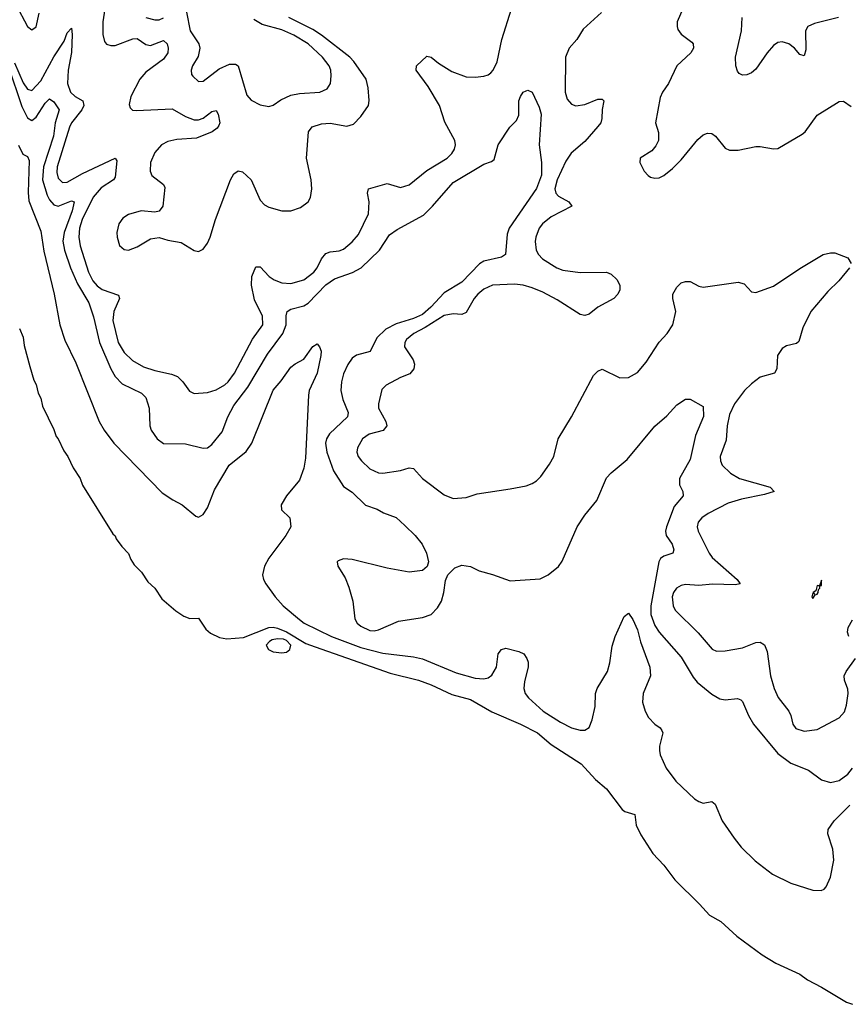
# Model space of a CAD drawing. Header units: inches. Extents: x 1550315 to 1685896, y 510706 to 640504.
# Tile 164 of 256: x 1643274 to 1647052, y 512094 to 516580. Entities that reach past the tile are written whole.
import ezdxf

# ---------------------------------------------------------------- set-up
doc = ezdxf.new("R2010")
doc.units = ezdxf.units.IN
doc.header["$MEASUREMENT"] = 0
doc.layers.add('B6541', color=7, linetype='Continuous')

msp = doc.modelspace()

# ---------------------------------------------------------------- linework, layer by layer
at = {"layer": 'B6541', "color": 5}
for points, elevation in [([(1643250, 516384.5), (1643290, 516292.5), (1643310, 516263.3), (1643330, 516257.9), (1643370, 516301.2), (1643429.6, 516410.4), (1643477.8, 516482.2), (1643490, 516520.3), (1643510, 516541.6), (1643513.4, 516513.4), (1643511.2, 516431.2), (1643494.8, 516350), (1643491.7, 516290), (1643505.5, 516250), (1643527.2, 516230), (1643561.6, 516210), (1643567.3, 516190), (1643557.6, 516170), (1643510.5, 516110), (1643501.5, 516090), (1643445.5, 515910), (1643444.1, 515884.1), (1643450, 515858.3), (1643470, 515839), (1643490, 515839.5), (1643560.6, 515879.4), (1643710, 515948.8), (1643716.8, 515936.8), (1643710, 515862.2), (1643701.8, 515850), (1643645.1, 515814.9), (1643609, 515771), (1643559.4, 515670), (1643547.1, 515630), (1643543.2, 515590), (1643549.3, 515550), (1643587.9, 515430), (1643608, 515390), (1643627.4, 515367.4), (1643650, 515351.3), (1643725.1, 515325.1), (1643729.5, 515310), (1643703.7, 515250), (1643698.5, 515210), (1643723.9, 515110), (1643750, 515064.4), (1643788, 515028), (1643839.2, 514999.2), (1643890, 514981.6), (1643965.7, 514965.7), (1643993.8, 514953.8), (1644017.8, 514930), (1644048.3, 514888.3), (1644070, 514877.4), (1644130, 514881.3), (1644170, 514893.4), (1644210, 514916.3), (1644224.4, 514930), (1644253.5, 514970), (1644334.9, 515125.1), (1644382.9, 515190), (1644381.4, 515230), (1644344.2, 515304.2), (1644331.4, 515370), (1644332, 515410), (1644350, 515454.3), (1644370, 515453.8), (1644410.9, 515410), (1644434.7, 515394.7), (1644470, 515381.3), (1644510, 515377.5), (1644570, 515395.1), (1644615.3, 515430), (1644630.4, 515450), (1644650, 515490.2), (1644670, 515515.5), (1644690, 515522.6), (1644730, 515526.9), (1644750, 515535.3), (1644790, 515567.7), (1644819.2, 515600.8), (1644864.3, 515695.7), (1644866.8, 515750), (1644859.4, 515790), (1644864, 515810), (1644950, 515834.3), (1645010, 515815.9), (1645050, 515828.4), (1645130, 515893.7), (1645223.5, 515950), (1645244.2, 515970), (1645256.8, 515990), (1645261.2, 516010), (1645258.4, 516030), (1645212.9, 516112.9), (1645188.6, 516190), (1645136.4, 516276.4), (1645081, 516350), (1645083, 516370), (1645130, 516414.6), (1645150, 516410.2), (1645182.7, 516382.7), (1645244.4, 516344.4), (1645310, 516319.8), (1645350, 516318.1), (1645390, 516323.2), (1645410, 516329.3), (1645421.7, 516338.3), (1645432.7, 516350), (1645451, 516389), (1645472.8, 516490), (1645515.7, 516630)], 280), ([(1643256.8, 516650), (1643310, 516549.3), (1643330, 516534.2), (1643350, 516547.1), (1643363.7, 516610)], 320), ([(1643662.5, 516630), (1643652.8, 516570), (1643653.5, 516513.5), (1643661.5, 516481.5), (1643670, 516468.4), (1643690, 516462.1), (1643710, 516463.3), (1643790, 516493.3), (1643810, 516494.2), (1643850, 516466.8), (1643870, 516463.1), (1643930, 516485.8), (1643946.5, 516470), (1643951.7, 516450), (1643949.6, 516430), (1643930, 516400.2), (1643850, 516340.8), (1643822.4, 516310), (1643781.2, 516230), (1643773.6, 516193.6), (1643778.2, 516178.2), (1643788.1, 516168.1), (1643806.4, 516166.4), (1643970, 516173.9), (1644030, 516139.4), (1644070, 516124.4), (1644090, 516124.1), (1644110, 516131.6), (1644150, 516162.5), (1644170, 516166.7), (1644179.5, 516150), (1644186.3, 516110), (1644182.1, 516097.9), (1644173.8, 516086.2), (1644151.1, 516070), (1644080.2, 516039.8), (1643990, 516034.1), (1643950, 516025.7), (1643921.3, 516010), (1643890, 515975.8), (1643870.6, 515930), (1643869.1, 515890), (1643876.8, 515870), (1643929.2, 515830), (1643935.5, 515815.5), (1643927.2, 515730), (1643910, 515707.9), (1643890, 515702.9), (1643827.7, 515710), (1643770, 515692.3), (1643744.7, 515675.3), (1643726.1, 515650), (1643717, 515610), (1643717.9, 515590), (1643730, 515552), (1643750, 515533.4), (1643770, 515530.2), (1643810, 515544.8), (1643870, 515581.8), (1643910, 515588.3), (1643950, 515575.2), (1644010, 515565), (1644070, 515528.5), (1644090, 515524.4), (1644110, 515534.4), (1644130, 515561.6), (1644142.2, 515590), (1644167, 515670), (1644234.9, 515850), (1644250, 515878.5), (1644270, 515891.1), (1644290, 515886.4), (1644329.3, 515850), (1644370, 515758), (1644390, 515737.1), (1644410, 515726.4), (1644470, 515709.4), (1644510.6, 515709.4), (1644554.8, 515725.2), (1644588.9, 515751.1), (1644600.4, 515770), (1644605.6, 515810), (1644602.5, 515850), (1644581.6, 515950), (1644590.8, 516070), (1644607.5, 516092.5), (1644650, 516106.1), (1644690, 516108.2), (1644765.5, 516094.5), (1644795.8, 516104.2), (1644830, 516138.9), (1644863.9, 516190), (1644867.7, 516212.3), (1644862.9, 516270), (1644853.2, 516310), (1644797.9, 516390), (1644778.8, 516410), (1644650, 516510.6), (1644610, 516535.8), (1644500.5, 516590)], 320), ([(1646296.6, 516630), (1646272.1, 516570), (1646270.8, 516550), (1646275.2, 516535.2), (1646290, 516514.7), (1646337.9, 516477.9), (1646343.8, 516470), (1646346.4, 516450), (1646333.4, 516430), (1646270.2, 516370), (1646232.2, 516290), (1646204, 516250), (1646194, 516226), (1646172.3, 516110), (1646185.9, 516065.9), (1646186.2, 516030), (1646174.4, 516005.6), (1646156.6, 515983.4), (1646103, 515950), (1646100.5, 515930), (1646121.6, 515890), (1646139.1, 515870), (1646150, 515862.4), (1646170, 515857.6), (1646190, 515860.3), (1646210, 515870.3), (1646250, 515902.3), (1646290, 515942.3), (1646365, 516035), (1646390, 516055.2), (1646410, 516063.2), (1646430, 516061.3), (1646445.7, 516050), (1646490, 515994.9), (1646510, 515985.3), (1646550, 515986.4), (1646630, 516002.6), (1646650, 516002.8), (1646710, 515991.4), (1646730, 515993.8), (1646841.7, 516058.3), (1646854.7, 516070), (1646910, 516145.7), (1647010, 516207.6), (1647030, 516208.8), (1647065.3, 516185.3)], 320), ([(1643850, 516590.1), (1643890, 516579.8), (1643910, 516579.8), (1643930, 516588.5)], 340), ([(1644035.3, 516615.3), (1644051.7, 516530), (1644090.2, 516470), (1644095.6, 516450), (1644087.2, 516412.8), (1644061.3, 516370), (1644056.4, 516350), (1644058, 516330), (1644062.9, 516322.9), (1644090, 516299.3), (1644110, 516299.5), (1644183, 516357), (1644230, 516377.6), (1644258.2, 516378.2), (1644270.2, 516370.2), (1644310, 516236.4), (1644330, 516213.1), (1644370, 516191.7), (1644410, 516184.2), (1644430, 516190.3), (1644464.4, 516215.6), (1644510, 516235.9), (1644550, 516243.5), (1644642, 516250), (1644675.2, 516264.8), (1644690.8, 516290), (1644694.9, 516325.1), (1644692.4, 516350), (1644684.8, 516370), (1644655.2, 516410), (1644589, 516470), (1644524.4, 516510), (1644470, 516534.4), (1644379.2, 516559.2), (1644341.1, 516581.1)], 340), ([(1645927.2, 516612.8), (1645842.3, 516537.7), (1645814.1, 516490), (1645778.8, 516450), (1645761.9, 516410), (1645760.4, 516250), (1645770, 516218.7), (1645790, 516195.8), (1645810, 516188.1), (1645850, 516193.3), (1645910, 516218.7), (1645930, 516217.8), (1645937.8, 516210), (1645929.5, 516170.5), (1645927.4, 516130), (1645922.7, 516110), (1645910, 516094), (1645850, 516025), (1645788.6, 515971.4), (1645763.6, 515936.4), (1645724.6, 515850), (1645713.5, 515810), (1645718.4, 515790), (1645730, 515776.6), (1645778.3, 515750), (1645791.4, 515730), (1645697.5, 515682.5), (1645657.1, 515650), (1645643, 515630), (1645627.7, 515590), (1645624.6, 515570), (1645629.4, 515530), (1645639.3, 515510), (1645657.8, 515490), (1645723.6, 515450), (1645750, 515439.3), (1645830, 515428.6), (1645950, 515430.3), (1645970, 515420.5), (1645996.7, 515396.7), (1646010, 515371.3), (1646010.3, 515350), (1646001.6, 515330), (1645982, 515310), (1645910.2, 515269.8), (1645870, 515238.7), (1645850, 515233), (1645830, 515236.3), (1645724.5, 515304.5), (1645659.2, 515339.2), (1645610, 515358.8), (1645569.9, 515369.9), (1645530, 515374.8), (1645430, 515369.9), (1645390, 515351.9), (1645363, 515330), (1645345.6, 515310), (1645310, 515245.7), (1645290, 515237.2), (1645250, 515239.9), (1645210, 515232.4), (1645123, 515177), (1645071.6, 515150), (1645037.6, 515122.4), (1645030.1, 515110), (1645028.7, 515090), (1645067.8, 515030), (1645074.5, 515010), (1645071.2, 514988.8), (1645052.9, 514967.1), (1645010.1, 514949.9), (1644945.3, 514914.7), (1644925.3, 514894.7), (1644910.2, 514830), (1644910.2, 514810), (1644943, 514750), (1644948.4, 514730), (1644931.6, 514708.4), (1644868.1, 514691.9), (1644836.5, 514670), (1644813.6, 514630), (1644811.3, 514610), (1644818, 514590), (1644832.3, 514570), (1644870, 514533.2), (1644910, 514514.7), (1644930, 514513.8), (1645010, 514525.8), (1645050, 514537.5), (1645070, 514534.9), (1645110.1, 514490.1), (1645210, 514415.6), (1645250, 514398.9), (1645310, 514403.1), (1645360.1, 514419.9), (1645510, 514442), (1645583.2, 514456.8), (1645610, 514466.8), (1645630, 514478.8), (1645650, 514498.8), (1645690, 514554.8), (1645709.7, 514590.3), (1645728.2, 514670), (1645789.7, 514770), (1645890, 514959.1), (1645910, 514979.1), (1645930, 514987.7), (1646010, 514948.2), (1646050, 514950.5), (1646090, 514972.4), (1646130, 515019.5), (1646189.8, 515110.2), (1646226.3, 515150), (1646252.4, 515190), (1646266, 515250), (1646251.1, 515310), (1646251.3, 515330), (1646270, 515362), (1646290, 515380.5), (1646310, 515388), (1646330, 515387.7), (1646370, 515365.5), (1646390, 515361.6), (1646550, 515384.4), (1646577.4, 515377.4), (1646610, 515341), (1646630, 515337.3), (1646710, 515365.8), (1646830, 515446.9), (1646937.2, 515510), (1646970, 515518.7), (1646990, 515518), (1647050, 515494.8), (1647064.9, 515470)], 280), ([(1647007.3, 516590), (1646897.6, 516562.4), (1646866.7, 516550), (1646856.8, 516530), (1646857.4, 516442.6), (1646850, 516416), (1646830, 516422.4), (1646806, 516450), (1646781.1, 516470), (1646750, 516479.2), (1646730, 516476.5), (1646710, 516462.5), (1646681, 516430), (1646630, 516355.4), (1646610, 516338.5), (1646588.7, 516328.7), (1646570, 516327.6), (1646554.6, 516334.6), (1646545.9, 516345.9), (1646538.8, 516370), (1646537.3, 516410), (1646565, 516530), (1646567.4, 516590)], 320), ([(1643222.4, 516370), (1643284.5, 516184.5), (1643310, 516132.6), (1643330, 516121.3), (1643350, 516136.6), (1643390, 516200.6), (1643410, 516219.7), (1643430, 516205.7), (1643454.6, 516170), (1643436.7, 516110), (1643427.7, 516050), (1643382.8, 515910), (1643378.6, 515850), (1643400.2, 515780.2), (1643410, 515759.8), (1643430, 515736), (1643450, 515731.1), (1643510, 515755), (1643522, 515750), (1643513.8, 515710), (1643476.8, 515610), (1643471.5, 515571.5), (1643478.3, 515530), (1643506, 515450), (1643537.3, 515377.3), (1643588.8, 515290), (1643610, 515226.4), (1643638.3, 515110), (1643690, 514989.1), (1643710, 514955), (1643741.4, 514921.4), (1643830, 514878), (1643850, 514858), (1643865, 514810), (1643867.1, 514730), (1643874.3, 514710), (1643900.7, 514670), (1643930, 514649.3), (1644030, 514647.5), (1644110, 514628), (1644130, 514629.1), (1644150, 514644.6), (1644197.3, 514702.7), (1644223.4, 514770), (1644250, 514822.5), (1644314.4, 514905.6), (1644403.8, 515056.2), (1644474.4, 515150), (1644489, 515190), (1644488.6, 515231.4), (1644493.5, 515250), (1644510, 515262), (1644570, 515276.4), (1644590, 515288.4), (1644670, 515372.3), (1644710, 515399.2), (1644791.5, 515428.5), (1644830.7, 515449.3), (1644914, 515530), (1644960, 515600), (1644995.4, 515624.6), (1645114.8, 515690), (1645156.5, 515730), (1645250, 515837.8), (1645390, 515922), (1645425.3, 515934.7), (1645436.6, 515943.4), (1645455.1, 516010), (1645509.2, 516090), (1645538.7, 516121.3), (1645550, 516144.7), (1645549.7, 516210), (1645558, 516230), (1645570, 516250.8), (1645583.7, 516256.3), (1645590, 516258.8), (1645610, 516250.8), (1645642.5, 516182.5), (1645651.1, 516150), (1645642.3, 516010), (1645652.5, 515930), (1645652.5, 515872.5), (1645630, 515811.8), (1645505, 515630), (1645496.7, 515603.3), (1645488.4, 515510), (1645470, 515497.7), (1645390, 515480.2), (1645370, 515467.1), (1645290, 515383.8), (1645210, 515335.4), (1645148.1, 515270), (1645110, 515237.3), (1645070, 515218.9), (1644990, 515195), (1644943.5, 515170), (1644903, 515130), (1644871.8, 515068.2), (1644810, 515051.5), (1644790, 515037.4), (1644770, 515009.8), (1644750, 514966.3), (1644740.9, 514930), (1644737.8, 514890), (1644746.9, 514850), (1644772.2, 514790), (1644769.3, 514770), (1644687, 514693), (1644673, 514670), (1644668.3, 514650), (1644675.1, 514610), (1644704.6, 514524.6), (1644750, 514453.1), (1644790, 514427.8), (1644850, 514367.8), (1644904, 514350), (1644933, 514333), (1644990, 514311.7), (1645030, 514275.8), (1645077, 514230), (1645108.8, 514190), (1645128.7, 514150), (1645137.6, 514110), (1645131.8, 514088.2), (1645110.3, 514069.7), (1645050, 514063.5), (1644950, 514081.1), (1644790, 514120.4), (1644750, 514123.6), (1644725.7, 514114.3), (1644722, 514110), (1644723.8, 514090), (1644757.3, 514037.3), (1644774.3, 513994.3), (1644792.3, 513930), (1644801.7, 513850), (1644812.2, 513830), (1644830, 513816), (1644870, 513797.6), (1644890, 513796.1), (1644910, 513800.7), (1645000.4, 513839.6), (1645110, 513855.8), (1645150.7, 513869.3), (1645179.6, 513900.4), (1645197.4, 513930), (1645208.2, 513970), (1645215.1, 514024.9), (1645225.6, 514050), (1645258.2, 514081.8), (1645290, 514094.6), (1645330, 514088.9), (1645369.3, 514069.3), (1645430, 514052.4), (1645510, 514022.8), (1645646.9, 514033.1), (1645683.7, 514050), (1645730.8, 514089.2), (1645746.7, 514113.3), (1645816, 514270), (1645850, 514322.8), (1645905.4, 514390), (1645950, 514492.7), (1645970, 514514.9), (1646043.3, 514576.7), (1646170, 514728.2), (1646224.2, 514775.8), (1646270, 514824.9), (1646310, 514850.7), (1646330, 514850.8), (1646390, 514818), (1646391.8, 514771.8), (1646354.4, 514685.6), (1646330, 514576.3), (1646282.7, 514490), (1646281.4, 514461.4), (1646296.5, 514430), (1646298.3, 514410), (1646258.2, 514361.8), (1646222.1, 514270), (1646217.8, 514250), (1646220.7, 514230), (1646248.2, 514190), (1646256.1, 514163.9), (1646251.8, 514150), (1646210, 514135.9), (1646195.6, 514124.4), (1646187.1, 514110), (1646150.8, 513910), (1646152, 513870), (1646170, 513819.8), (1646190, 513788.7), (1646290, 513675.2), (1646343.7, 513583.7), (1646362, 513562), (1646430, 513506.7), (1646466.1, 513486.1), (1646490, 513480.7), (1646546.6, 513486.6), (1646561.3, 513481.3), (1646570, 513474), (1646596.1, 513410), (1646619, 513370), (1646730, 513236.5), (1646790, 513192), (1646870, 513160.3), (1646930, 513116), (1646970, 513104.4), (1647010, 513113.2), (1647050, 513141.6), (1647070.5, 513170)], 260), ([(1643268.2, 516008.2), (1643288.1, 515968.1), (1643310, 515956.5), (1643318.1, 515938.1), (1643312.2, 515792.2), (1643315.4, 515755.4), (1643370, 515616), (1643384.8, 515524.8), (1643431.4, 515330), (1643457.4, 515190), (1643479.9, 515119.9), (1643530, 515016), (1643637.1, 514750), (1643659.1, 514710), (1643704, 514650), (1643924.4, 514424.4), (1643972.1, 514392.1), (1644014.8, 514370), (1644077.6, 514317.6), (1644090, 514313.7), (1644110, 514325.6), (1644130, 514355.8), (1644162.2, 514437.8), (1644229.1, 514550), (1644307.3, 514612.7), (1644332.4, 514650), (1644430, 514892.7), (1644466, 514934), (1644510, 514997.1), (1644530, 515012.7), (1644570, 515033), (1644610, 515090.7), (1644630, 515102.8), (1644640.7, 515090), (1644648.2, 515070), (1644647.2, 515050), (1644630.2, 514970), (1644594, 514890), (1644590.3, 514869.7), (1644577.7, 514582.3), (1644570, 514537.2), (1644550, 514482), (1644490.5, 514410), (1644466.8, 514370), (1644467.5, 514347.5), (1644506, 514310), (1644510.7, 514270), (1644487.3, 514230), (1644410, 514127), (1644390.3, 514090), (1644381.5, 514050), (1644386, 514030), (1644396.9, 514010), (1644438.9, 513950), (1644476, 513910), (1644550, 513846.4), (1644571.8, 513830), (1644695.4, 513770), (1644830, 513719.9), (1644930, 513693.1), (1645070, 513676.9), (1645110, 513668.3), (1645263.6, 513603.6), (1645350, 513579.2), (1645390, 513576.8), (1645410, 513581.2), (1645426.9, 513593.1), (1645447.7, 513630), (1645456.2, 513690), (1645470, 513710.7), (1645490, 513717.1), (1645550, 513701.3), (1645573, 513690), (1645586.7, 513670), (1645592.3, 513652.3), (1645592.6, 513630), (1645575.1, 513564.9), (1645572.1, 513532.1), (1645579.1, 513510), (1645593.8, 513490), (1645661.3, 513430), (1645739.4, 513379.4), (1645790, 513353.9), (1645830, 513343.5), (1645850, 513343.2), (1645870, 513354.4), (1645884.6, 513390), (1645897.2, 513450), (1645899.7, 513510), (1645907.3, 513532.7), (1645953.3, 513610), (1645964.2, 513650), (1645974.9, 513725.1), (1645989.5, 513770), (1646030, 513861), (1646050, 513876), (1646070, 513847.3), (1646090, 513799.3), (1646105, 513745), (1646147.1, 513630), (1646150.2, 513589.8), (1646115.8, 513510), (1646113.7, 513470), (1646124.9, 513430), (1646140.9, 513400.9), (1646170, 513370.6), (1646193.7, 513353.7), (1646201.6, 513341.6), (1646205.5, 513330), (1646190.5, 513270), (1646190.4, 513250), (1646194, 513230), (1646222, 513170), (1646264.9, 513110), (1646350, 513030.4), (1646370, 513017.1), (1646390, 513010.7), (1646430, 513018), (1646444.9, 513004.9), (1646475.8, 512930), (1646531.1, 512850), (1646563.8, 512810), (1646626.8, 512746.8), (1646706, 512686), (1646790, 512644.8), (1646890, 512614), (1646928.5, 512611.5), (1646941.4, 512618.6), (1646951.4, 512628.6), (1646970, 512673.4), (1646986.2, 512750), (1646980.5, 512800.5), (1646958.9, 512870), (1646960.5, 512890), (1646987.8, 512930), (1647058.3, 513001.7)], 240), ([(1647057.1, 515450), (1647008.9, 515390), (1646958.1, 515341.9), (1646880.8, 515250), (1646843.7, 515176.3), (1646826.2, 515113.8), (1646815, 515105), (1646770, 515094.6), (1646750, 515081.6), (1646728.3, 515050), (1646725, 514990), (1646715.3, 514970), (1646650, 514951.5), (1646610, 514921.3), (1646578.9, 514890), (1646532.6, 514830), (1646510, 514780.5), (1646500.1, 514730), (1646495.4, 514664.6), (1646467, 514590), (1646468.5, 514570), (1646477.1, 514550), (1646514.3, 514514.3), (1646555.8, 514490), (1646694.9, 514450), (1646713, 514430), (1646670, 514417), (1646564.1, 514395.9), (1646503.3, 514376.7), (1646412.8, 514330), (1646383.6, 514310), (1646367.9, 514290), (1646362.8, 514270), (1646367.1, 514250), (1646417.4, 514150), (1646431.5, 514130), (1646544.7, 514030), (1646559.3, 514010), (1646535.4, 514004.6), (1646432.3, 514007.7), (1646370, 514002.2), (1646310, 514006.2), (1646290, 514002.7), (1646269.1, 513990), (1646254, 513970), (1646248.5, 513950), (1646253.6, 513910), (1646262, 513890), (1646366.9, 513786.9), (1646431.5, 513711.5), (1646450, 513702.9), (1646490, 513703.8), (1646570, 513718.2), (1646630, 513742.3), (1646650, 513743.8), (1646670, 513731.4), (1646681, 513701), (1646697.5, 513590), (1646712.9, 513532.9), (1646732.3, 513492.3), (1646780.8, 513430), (1646790.3, 513410), (1646798.3, 513370), (1646812.7, 513350), (1646850, 513338.6), (1646910, 513345.8), (1647010, 513399.5), (1647033.8, 513426.2), (1647043.6, 513456.4), (1647051.3, 513510), (1647049.2, 513530), (1647034.2, 513570), (1647033, 513590), (1647041.7, 513610), (1647084.9, 513670)], 280), ([(1643272.9, 515172.9), (1643290, 515134), (1643295.2, 515095.2), (1643320.5, 515000.5), (1643338.2, 514938.2), (1643350, 514917.3), (1643358.5, 514878.5), (1643370, 514856.3), (1643378.9, 514818.9), (1643430, 514713), (1643440.8, 514680.8), (1643450, 514670.4), (1643475.4, 514615.4), (1643493.8, 514590), (1643518.4, 514538.4), (1643550, 514490.3), (1643559.9, 514459.9), (1643698.2, 514238.2), (1643710, 514227.7), (1643714.5, 514214.5), (1643739.6, 514179.6), (1643770, 514147.7), (1643780.3, 514120.3), (1643796.7, 514096.7), (1643830, 514062.4), (1643858.5, 514018.5), (1643890.9, 513990), (1643921.6, 513941.6), (1643985.9, 513885.9), (1644021.8, 513861.8), (1644050, 513851.6), (1644090, 513852.9), (1644123.2, 513803.2), (1644144.7, 513784.7), (1644185.4, 513765.4), (1644218.6, 513758.6), (1644294.5, 513765.5), (1644410, 513810.8), (1644430, 513812), (1644450, 513807.1), (1644490, 513790.7), (1644578.4, 513738.4), (1644621.9, 513721.9), (1644962.5, 513602.5), (1645091.8, 513570), (1645150.3, 513550), (1645244.7, 513504.7), (1645330, 513482.6), (1645426.3, 513426.3), (1645556.9, 513370), (1645634, 513330), (1645697.2, 513277.2), (1645833.2, 513190), (1645898.6, 513118.6), (1645950, 513075), (1646020.5, 512980.5), (1646032.4, 512972.4), (1646077.8, 512957.8), (1646085.1, 512910), (1646105.4, 512865.4), (1646160.2, 512780.2), (1646210, 512727), (1646260.2, 512660.2), (1646373, 512550), (1646419, 512499), (1646470, 512471), (1646543.4, 512403.4), (1646659, 512319), (1646721.4, 512281.4), (1646830, 512230.4), (1646864.9, 512204.9), (1646930, 512172.3), (1647043.1, 512103.1), (1647070, 512093.5)], 220), ([(1647054.1, 513770), (1647048.3, 513790), (1647051.1, 513810), (1647070, 513845)], 280)]:
    msp.add_lwpolyline(points, dxfattribs=dict(at, elevation=elevation))
for points, elevation in [([(1646930, 514026), (1646919.6, 514000.4), (1646910, 514002), (1646902.8, 513977.2), (1646892, 513970), (1646898, 513962), (1646890, 513968), (1646884.9, 513950), (1646890, 513942.8), (1646900.2, 513959.8), (1646910, 513962.8), (1646914, 513970), (1646916, 513984), (1646922, 513990), (1646920.4, 513999.6), (1646930, 514002)], 320), ([(1644450, 513758.7), (1644425.4, 513754.6), (1644412.7, 513747.3), (1644398.4, 513730), (1644408, 513710), (1644430, 513699), (1644470, 513695.5), (1644490, 513698.3), (1644506, 513710), (1644509.7, 513730), (1644490.9, 513750.9), (1644476.8, 513756.8)], 220)]:
    msp.add_lwpolyline(points, close=True, dxfattribs=dict(at, elevation=elevation))

doc.saveas('drawing.dxf')
